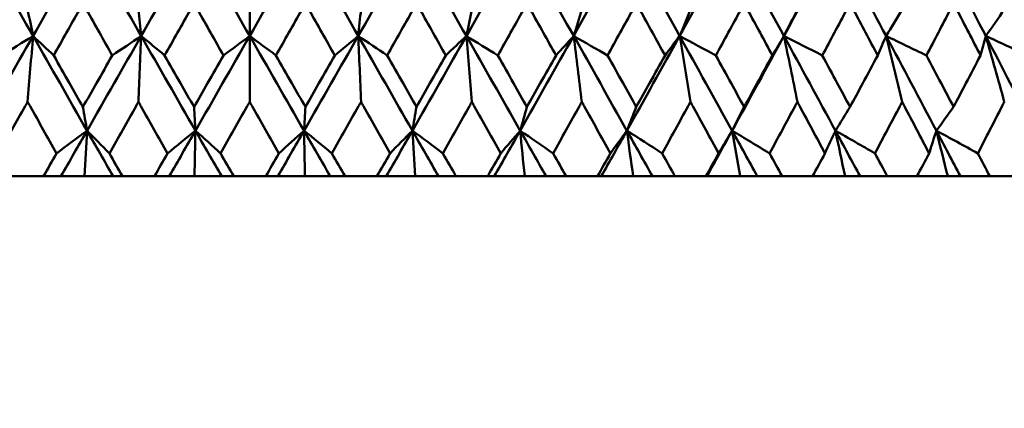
# Model space of a CAD drawing. Header units: millimetres. Extents: x 61 to 1929, y 482 to 2664.
# Tile 185 of 219: x 1242.58 to 1253.69, y 559.64 to 564.02. Entities that reach past the tile are written whole.
import ezdxf

# ---------------------------------------------------------------- set-up
doc = ezdxf.new("R2010")
doc.units = ezdxf.units.MM
doc.header["$LTSCALE"] = 10
doc.layers.add('Widoczne (ISO)', color=7, linetype='Continuous', lineweight=50)

msp = doc.modelspace()

# ---------------------------------------------------------------- linework, layer by layer
at = {"layer": 'Widoczne (ISO)'}
for p, q in [((1245.174, 564.14), (1245.174, 563.84)), ((1245.174, 563.097), (1245.174, 563.84)), ((1242.489, 562.257), (1242.847, 562.257)), ((1243.043, 562.257), (1242.847, 562.257)), ((1243.308, 562.257), (1243.043, 562.257)), ((1243.633, 562.257), (1243.308, 562.257)), ((1243.738, 562.257), (1243.633, 562.257)), ((1243.738, 562.257), (1244.098, 562.257)), ((1244.265, 562.257), (1244.098, 562.257)), ((1244.551, 562.257), (1244.265, 562.257)), ((1244.858, 562.257), (1244.551, 562.257)), ((1244.994, 562.257), (1244.858, 562.257)), ((1244.994, 562.257), (1245.355, 562.257)), ((1245.491, 562.257), (1245.355, 562.257)), ((1245.797, 562.257), (1245.491, 562.257)), ((1246.083, 562.257), (1245.797, 562.257)), ((1246.25, 562.257), (1246.083, 562.257)), ((1246.25, 562.257), (1246.61, 562.257)), ((1246.715, 562.257), (1246.61, 562.257)), ((1247.041, 562.257), (1246.715, 562.257)), ((1247.305, 562.257), (1247.041, 562.257)), ((1247.502, 562.257), (1247.305, 562.257)), ((1247.502, 562.257), (1247.86, 562.257)), ((1247.934, 562.257), (1247.86, 562.257)), ((1248.277, 562.257), (1247.934, 562.257)), ((1248.519, 562.257), (1248.277, 562.257)), ((1248.745, 562.257), (1248.519, 562.257)), ((1248.745, 562.257), (1249.099, 562.257)), ((1249.141, 562.257), (1249.099, 562.257)), ((1249.501, 562.257), (1249.141, 562.257)), ((1249.72, 562.257), (1249.501, 562.257)), ((1249.973, 562.257), (1249.72, 562.257)), ((1249.973, 562.257), (1250.322, 562.257)), ((1250.333, 562.257), (1250.322, 562.257)), ((1250.708, 562.257), (1250.333, 562.257)), ((1250.902, 562.257), (1250.708, 562.257)), ((1251.183, 562.257), (1250.902, 562.257)), ((1251.183, 562.257), (1251.526, 562.257)), ((1251.893, 562.257), (1251.526, 562.257)), ((1252.062, 562.257), (1251.893, 562.257)), ((1252.369, 562.257), (1252.062, 562.257)), ((1252.369, 562.257), (1252.704, 562.257)), ((1253.051, 562.257), (1252.704, 562.257)), ((1253.195, 562.257), (1253.051, 562.257)), ((1253.526, 562.257), (1253.195, 562.257)), ((1253.526, 562.257), (1253.853, 562.257))]:
    msp.add_line(p, q, dxfattribs=at)
msp.add_circle((1245.174, 532.257), 50, dxfattribs=at)
for points in [[(1242.123, 564.91), (1242.324, 564.554), (1242.526, 564.197), (1242.729, 563.84)], [(1243.339, 564.91), (1243.135, 564.554), (1242.932, 564.197), (1242.729, 563.84)], [(1243.339, 564.91), (1243.542, 564.554), (1243.745, 564.197), (1243.949, 563.84)], [(1244.562, 564.91), (1244.357, 564.554), (1244.153, 564.197), (1243.949, 563.84)], [(1244.562, 564.91), (1244.766, 564.554), (1244.97, 564.197), (1245.174, 563.84)], [(1245.787, 564.91), (1245.583, 564.554), (1245.379, 564.197), (1245.174, 563.84)], [(1245.787, 564.91), (1245.991, 564.554), (1246.195, 564.197), (1246.399, 563.84)], [(1247.01, 564.91), (1246.807, 564.554), (1246.603, 564.197), (1246.399, 563.84)], [(1247.01, 564.91), (1247.213, 564.554), (1247.416, 564.197), (1247.619, 563.84)], [(1248.226, 564.91), (1248.024, 564.554), (1247.822, 564.197), (1247.619, 563.84)], [(1248.226, 564.91), (1248.427, 564.554), (1248.629, 564.197), (1248.83, 563.84)], [(1249.429, 564.91), (1249.23, 564.554), (1249.03, 564.197), (1248.83, 563.84)], [(1249.429, 564.91), (1249.629, 564.554), (1249.828, 564.197), (1250.026, 563.84)], [(1250.616, 564.91), (1250.42, 564.554), (1250.224, 564.197), (1250.026, 563.84)], [(1250.616, 564.91), (1250.813, 564.554), (1251.008, 564.197), (1251.203, 563.84)], [(1251.782, 564.91), (1251.59, 564.554), (1251.397, 564.197), (1251.203, 563.84)], [(1251.782, 564.91), (1251.974, 564.554), (1252.165, 564.197), (1252.356, 563.84)], [(1252.921, 564.91), (1253.109, 564.554), (1253.295, 564.197), (1253.481, 563.84)], [(1242.668, 564.14), (1242.688, 564.04), (1242.709, 563.94), (1242.729, 563.84)], [(1243.918, 564.14), (1243.929, 564.04), (1243.939, 563.94), (1243.949, 563.84)], [(1246.43, 564.14), (1246.42, 564.04), (1246.409, 563.94), (1246.399, 563.84)], [(1247.681, 564.14), (1247.66, 564.04), (1247.64, 563.94), (1247.619, 563.84)], [(1248.922, 564.14), (1248.891, 564.04), (1248.86, 563.94), (1248.83, 563.84)], [(1250.148, 564.14), (1250.107, 564.04), (1250.067, 563.94), (1250.026, 563.84)], [(1251.355, 564.14), (1251.304, 564.04), (1251.253, 563.94), (1251.203, 563.84)], [(1252.537, 564.14), (1252.476, 564.04), (1252.416, 563.94), (1252.356, 563.84)], [(1253.69, 564.14), (1253.62, 564.04), (1253.55, 563.94), (1253.481, 563.84)], [(1242.729, 563.84), (1242.526, 563.484), (1242.324, 563.128), (1242.122, 562.772)], [(1242.729, 563.84), (1242.611, 563.767), (1242.492, 563.694), (1242.374, 563.621)], [(1242.668, 563.097), (1242.688, 563.346), (1242.708, 563.593), (1242.729, 563.84)], [(1242.729, 563.84), (1242.807, 563.767), (1242.884, 563.694), (1242.962, 563.621)], [(1242.729, 563.84), (1242.932, 563.484), (1243.135, 563.128), (1243.338, 562.772)], [(1243.949, 563.84), (1243.745, 563.484), (1243.542, 563.128), (1243.338, 562.772)], [(1243.949, 563.84), (1243.841, 563.767), (1243.732, 563.694), (1243.623, 563.621)], [(1243.918, 563.097), (1243.929, 563.346), (1243.939, 563.593), (1243.949, 563.84)], [(1243.949, 563.84), (1244.038, 563.767), (1244.126, 563.694), (1244.214, 563.621)], [(1243.949, 563.84), (1244.153, 563.484), (1244.357, 563.128), (1244.561, 562.772)], [(1245.174, 563.84), (1244.97, 563.484), (1244.766, 563.128), (1244.561, 562.772)], [(1245.174, 563.84), (1245.076, 563.767), (1244.977, 563.694), (1244.878, 563.621)], [(1245.174, 563.84), (1245.273, 563.767), (1245.372, 563.694), (1245.47, 563.621)], [(1245.174, 563.84), (1245.378, 563.484), (1245.583, 563.128), (1245.787, 562.772)], [(1246.399, 563.84), (1246.195, 563.484), (1245.991, 563.128), (1245.787, 562.772)], [(1246.399, 563.84), (1246.311, 563.767), (1246.223, 563.694), (1246.134, 563.621)], [(1246.399, 563.84), (1246.508, 563.767), (1246.617, 563.694), (1246.725, 563.621)], [(1246.399, 563.84), (1246.603, 563.484), (1246.807, 563.128), (1247.01, 562.772)], [(1246.43, 563.097), (1246.42, 563.346), (1246.41, 563.593), (1246.399, 563.84)], [(1247.619, 563.84), (1247.417, 563.484), (1247.214, 563.128), (1247.01, 562.772)], [(1247.619, 563.84), (1247.542, 563.767), (1247.464, 563.694), (1247.387, 563.621)], [(1247.619, 563.84), (1247.738, 563.767), (1247.856, 563.694), (1247.974, 563.621)], [(1247.619, 563.84), (1247.822, 563.484), (1248.024, 563.128), (1248.227, 562.772)], [(1247.681, 563.097), (1247.66, 563.346), (1247.64, 563.593), (1247.619, 563.84)], [(1248.83, 563.84), (1248.629, 563.484), (1248.428, 563.128), (1248.227, 562.772)], [(1248.83, 563.84), (1248.763, 563.767), (1248.697, 563.694), (1248.631, 563.621)], [(1248.83, 563.84), (1248.957, 563.767), (1249.085, 563.694), (1249.212, 563.621)], [(1248.83, 563.84), (1249.031, 563.484), (1249.231, 563.128), (1249.431, 562.772)], [(1248.922, 563.097), (1248.891, 563.346), (1248.861, 563.593), (1248.83, 563.84)], [(1250.026, 563.84), (1249.828, 563.484), (1249.63, 563.128), (1249.431, 562.772)], [(1250.026, 563.84), (1249.971, 563.767), (1249.916, 563.694), (1249.861, 563.621)], [(1250.026, 563.84), (1250.162, 563.767), (1250.298, 563.694), (1250.434, 563.621)], [(1250.026, 563.84), (1250.224, 563.484), (1250.421, 563.128), (1250.618, 562.772)], [(1250.148, 563.097), (1250.108, 563.346), (1250.067, 563.593), (1250.026, 563.84)], [(1251.203, 563.84), (1251.009, 563.484), (1250.814, 563.128), (1250.618, 562.772)], [(1251.203, 563.84), (1251.159, 563.767), (1251.116, 563.694), (1251.072, 563.621)], [(1251.203, 563.84), (1251.347, 563.767), (1251.491, 563.694), (1251.636, 563.621)], [(1251.203, 563.84), (1251.397, 563.484), (1251.591, 563.128), (1251.784, 562.772)], [(1251.355, 563.097), (1251.304, 563.346), (1251.254, 563.593), (1251.203, 563.84)], [(1252.356, 563.84), (1252.324, 563.767), (1252.292, 563.694), (1252.261, 563.621)], [(1252.356, 563.84), (1252.508, 563.767), (1252.659, 563.694), (1252.811, 563.621)], [(1252.356, 563.84), (1252.546, 563.484), (1252.735, 563.128), (1252.923, 562.772)], [(1252.537, 563.097), (1252.477, 563.346), (1252.416, 563.593), (1252.356, 563.84)], [(1253.481, 563.84), (1253.461, 563.767), (1253.441, 563.694), (1253.421, 563.621)], [(1253.481, 563.84), (1253.639, 563.767), (1253.798, 563.694), (1253.957, 563.621)], [(1253.481, 563.84), (1253.666, 563.484), (1253.85, 563.128), (1254.032, 562.772)], [(1253.69, 563.097), (1253.62, 563.346), (1253.551, 563.593), (1253.481, 563.84)], [(1243.292, 563.04), (1243.307, 562.95), (1243.323, 562.861), (1243.338, 562.772)], [(1244.546, 563.04), (1244.551, 562.95), (1244.556, 562.861), (1244.561, 562.772)], [(1245.802, 563.04), (1245.797, 562.95), (1245.792, 562.861), (1245.787, 562.772)], [(1247.056, 563.04), (1247.041, 562.95), (1247.026, 562.861), (1247.01, 562.772)], [(1248.303, 563.04), (1248.277, 562.95), (1248.252, 562.861), (1248.227, 562.772)], [(1249.537, 563.04), (1249.502, 562.95), (1249.466, 562.861), (1249.431, 562.772)], [(1250.754, 563.04), (1250.709, 562.95), (1250.663, 562.861), (1250.618, 562.772)], [(1251.949, 563.04), (1251.894, 562.95), (1251.839, 562.861), (1251.784, 562.772)], [(1253.117, 563.04), (1253.053, 562.95), (1252.988, 562.861), (1252.923, 562.772)], [(1243.338, 562.772), (1243.223, 562.687), (1243.109, 562.602), (1242.994, 562.516)], [(1243.338, 562.772), (1243.24, 562.6), (1243.141, 562.429), (1243.043, 562.257)], [(1243.308, 562.257), (1243.318, 562.429), (1243.328, 562.601), (1243.338, 562.772)], [(1243.338, 562.772), (1243.422, 562.687), (1243.506, 562.602), (1243.59, 562.516)], [(1243.338, 562.772), (1243.436, 562.6), (1243.535, 562.429), (1243.633, 562.257)], [(1244.561, 562.772), (1244.457, 562.687), (1244.352, 562.602), (1244.247, 562.516)], [(1244.561, 562.772), (1244.463, 562.6), (1244.364, 562.429), (1244.265, 562.257)], [(1244.551, 562.257), (1244.555, 562.429), (1244.558, 562.601), (1244.561, 562.772)], [(1244.561, 562.772), (1244.656, 562.687), (1244.751, 562.602), (1244.845, 562.516)], [(1244.561, 562.772), (1244.66, 562.6), (1244.759, 562.429), (1244.858, 562.257)], [(1245.787, 562.772), (1245.688, 562.6), (1245.59, 562.429), (1245.491, 562.257)], [(1245.787, 562.772), (1245.693, 562.687), (1245.598, 562.602), (1245.503, 562.516)], [(1245.787, 562.772), (1245.892, 562.687), (1245.997, 562.602), (1246.102, 562.516)], [(1245.787, 562.772), (1245.886, 562.6), (1245.985, 562.429), (1246.083, 562.257)], [(1245.797, 562.257), (1245.794, 562.429), (1245.79, 562.601), (1245.787, 562.772)], [(1247.01, 562.772), (1246.912, 562.6), (1246.814, 562.429), (1246.715, 562.257)], [(1247.01, 562.772), (1246.926, 562.687), (1246.842, 562.602), (1246.758, 562.516)], [(1247.041, 562.257), (1247.031, 562.429), (1247.021, 562.601), (1247.01, 562.772)], [(1247.01, 562.772), (1247.125, 562.687), (1247.24, 562.602), (1247.354, 562.516)], [(1247.01, 562.772), (1247.109, 562.6), (1247.207, 562.429), (1247.305, 562.257)], [(1248.227, 562.772), (1248.129, 562.6), (1248.031, 562.429), (1247.934, 562.257)], [(1248.227, 562.772), (1248.153, 562.687), (1248.08, 562.602), (1248.007, 562.516)], [(1248.277, 562.257), (1248.26, 562.429), (1248.243, 562.601), (1248.227, 562.772)], [(1248.227, 562.772), (1248.35, 562.687), (1248.474, 562.602), (1248.598, 562.516)], [(1248.227, 562.772), (1248.324, 562.6), (1248.422, 562.429), (1248.519, 562.257)], [(1249.431, 562.772), (1249.334, 562.6), (1249.238, 562.429), (1249.141, 562.257)], [(1249.431, 562.772), (1249.369, 562.687), (1249.307, 562.602), (1249.244, 562.516)], [(1249.501, 562.257), (1249.477, 562.429), (1249.454, 562.601), (1249.431, 562.772)], [(1249.431, 562.772), (1249.563, 562.687), (1249.696, 562.602), (1249.829, 562.516)], [(1249.431, 562.772), (1249.527, 562.6), (1249.623, 562.429), (1249.72, 562.257)], [(1250.618, 562.772), (1250.523, 562.6), (1250.428, 562.429), (1250.333, 562.257)], [(1250.618, 562.772), (1250.567, 562.687), (1250.517, 562.602), (1250.466, 562.516)], [(1250.708, 562.257), (1250.678, 562.429), (1250.648, 562.601), (1250.618, 562.772)], [(1250.618, 562.772), (1250.759, 562.687), (1250.9, 562.602), (1251.041, 562.516)], [(1250.618, 562.772), (1250.713, 562.6), (1250.808, 562.429), (1250.902, 562.257)], [(1251.784, 562.772), (1251.745, 562.687), (1251.706, 562.602), (1251.666, 562.516)], [(1251.893, 562.257), (1251.856, 562.429), (1251.82, 562.601), (1251.784, 562.772)], [(1251.784, 562.772), (1251.932, 562.687), (1252.081, 562.602), (1252.23, 562.516)], [(1251.784, 562.772), (1251.877, 562.6), (1251.97, 562.429), (1252.062, 562.257)], [(1252.923, 562.772), (1252.896, 562.687), (1252.869, 562.602), (1252.841, 562.516)], [(1253.051, 562.257), (1253.009, 562.429), (1252.966, 562.601), (1252.923, 562.772)], [(1252.923, 562.772), (1253.079, 562.687), (1253.235, 562.602), (1253.391, 562.516)], [(1252.923, 562.772), (1253.014, 562.6), (1253.105, 562.429), (1253.195, 562.257)]]:
    msp.add_open_spline(points, degree=3, dxfattribs=at)
for points, knots in [([(1243.292, 564.208), (1243.278, 564.184), (1243.265, 564.16), (1243.155, 563.964), (1243.058, 563.792), (1242.962, 563.621)], [0.0806421, 0.0806421, 0.0806421, 0.0806421, 0.08897282, 0.08897282, 0.14811965, 0.14811965, 0.14811965, 0.14811965]), ([(1243.623, 563.621), (1243.526, 563.792), (1243.43, 563.964), (1243.319, 564.16), (1243.306, 564.184), (1243.292, 564.208)], [0.02983351, 0.02983351, 0.02983351, 0.02983351, 0.0889495, 0.0889495, 0.09731113, 0.09731113, 0.09731113, 0.09731113]), ([(1244.546, 564.208), (1244.532, 564.184), (1244.519, 564.16), (1244.408, 563.964), (1244.311, 563.792), (1244.214, 563.621)], [0.0806421, 0.0806421, 0.0806421, 0.0806421, 0.08897282, 0.08897282, 0.14811965, 0.14811965, 0.14811965, 0.14811965]), ([(1244.878, 563.621), (1244.781, 563.792), (1244.684, 563.964), (1244.573, 564.16), (1244.56, 564.184), (1244.546, 564.208)], [0.02983351, 0.02983351, 0.02983351, 0.02983351, 0.0889495, 0.0889495, 0.09731113, 0.09731113, 0.09731113, 0.09731113]), ([(1245.802, 564.208), (1245.789, 564.184), (1245.775, 564.16), (1245.664, 563.964), (1245.567, 563.792), (1245.47, 563.621)], [0.0806421, 0.0806421, 0.0806421, 0.0806421, 0.08897282, 0.08897282, 0.14811965, 0.14811965, 0.14811965, 0.14811965]), ([(1246.134, 563.621), (1246.037, 563.792), (1245.941, 563.964), (1245.83, 564.16), (1245.816, 564.184), (1245.802, 564.208)], [0.02983351, 0.02983351, 0.02983351, 0.02983351, 0.0889495, 0.0889495, 0.09731113, 0.09731113, 0.09731113, 0.09731113]), ([(1247.056, 564.208), (1247.043, 564.184), (1247.029, 564.16), (1246.919, 563.964), (1246.822, 563.792), (1246.725, 563.621)], [0.0806421, 0.0806421, 0.0806421, 0.0806421, 0.08897282, 0.08897282, 0.14811965, 0.14811965, 0.14811965, 0.14811965]), ([(1247.387, 563.621), (1247.29, 563.792), (1247.194, 563.964), (1247.084, 564.16), (1247.07, 564.184), (1247.056, 564.208)], [0.02983351, 0.02983351, 0.02983351, 0.02983351, 0.0889495, 0.0889495, 0.09731113, 0.09731113, 0.09731113, 0.09731113]), ([(1248.303, 564.208), (1248.289, 564.184), (1248.276, 564.16), (1248.167, 563.964), (1248.071, 563.792), (1247.974, 563.621)], [0.0806421, 0.0806421, 0.0806421, 0.0806421, 0.08897282, 0.08897282, 0.14811965, 0.14811965, 0.14811965, 0.14811965]), ([(1248.631, 563.621), (1248.535, 563.792), (1248.439, 563.964), (1248.33, 564.16), (1248.316, 564.184), (1248.303, 564.208)], [0.02983351, 0.02983351, 0.02983351, 0.02983351, 0.0889495, 0.0889495, 0.09731113, 0.09731113, 0.09731113, 0.09731113]), ([(1249.537, 564.208), (1249.524, 564.184), (1249.51, 564.16), (1249.402, 563.964), (1249.307, 563.792), (1249.212, 563.621)], [0.0806421, 0.0806421, 0.0806421, 0.0806421, 0.08897282, 0.08897282, 0.14811965, 0.14811965, 0.14811965, 0.14811965]), ([(1249.861, 563.621), (1249.766, 563.792), (1249.672, 563.964), (1249.564, 564.16), (1249.55, 564.184), (1249.537, 564.208)], [0.02983351, 0.02983351, 0.02983351, 0.02983351, 0.0889495, 0.0889495, 0.09731113, 0.09731113, 0.09731113, 0.09731113]), ([(1250.754, 564.208), (1250.741, 564.184), (1250.728, 564.16), (1250.621, 563.964), (1250.528, 563.792), (1250.434, 563.621)], [0.0806421, 0.0806421, 0.0806421, 0.0806421, 0.08897282, 0.08897282, 0.14811965, 0.14811965, 0.14811965, 0.14811965]), ([(1251.072, 563.621), (1250.98, 563.792), (1250.887, 563.964), (1250.78, 564.16), (1250.767, 564.184), (1250.754, 564.208)], [0.02983351, 0.02983351, 0.02983351, 0.02983351, 0.0889495, 0.0889495, 0.09731113, 0.09731113, 0.09731113, 0.09731113]), ([(1251.949, 564.208), (1251.936, 564.184), (1251.923, 564.16), (1251.819, 563.964), (1251.727, 563.792), (1251.636, 563.621)], [0.0806421, 0.0806421, 0.0806421, 0.0806421, 0.08897282, 0.08897282, 0.14811965, 0.14811965, 0.14811965, 0.14811965]), ([(1252.261, 563.621), (1252.17, 563.792), (1252.079, 563.964), (1251.975, 564.16), (1251.962, 564.184), (1251.949, 564.208)], [0.02983351, 0.02983351, 0.02983351, 0.02983351, 0.0889495, 0.0889495, 0.09731113, 0.09731113, 0.09731113, 0.09731113]), ([(1253.117, 564.208), (1253.105, 564.184), (1253.092, 564.16), (1252.99, 563.964), (1252.901, 563.792), (1252.811, 563.621)], [0.0806421, 0.0806421, 0.0806421, 0.0806421, 0.08897282, 0.08897282, 0.14811965, 0.14811965, 0.14811965, 0.14811965]), ([(1253.421, 563.621), (1253.333, 563.792), (1253.244, 563.964), (1253.142, 564.16), (1253.13, 564.184), (1253.117, 564.208)], [0.02983351, 0.02983351, 0.02983351, 0.02983351, 0.0889495, 0.0889495, 0.09731113, 0.09731113, 0.09731113, 0.09731113]), ([(1242.962, 563.621), (1243.021, 563.516), (1243.081, 563.411), (1243.191, 563.217), (1243.241, 563.128), (1243.292, 563.04)], [0.02528165, 0.02528165, 0.02528165, 0.02528165, 0.06150593, 0.06150593, 0.09223152, 0.09223152, 0.09223152, 0.09223152]), ([(1243.292, 563.04), (1243.343, 563.128), (1243.393, 563.217), (1243.504, 563.411), (1243.563, 563.516), (1243.623, 563.621)], [0.03078053, 0.03078053, 0.03078053, 0.03078053, 0.06149921, 0.06149921, 0.09773041, 0.09773041, 0.09773041, 0.09773041]), ([(1244.214, 563.621), (1244.274, 563.516), (1244.334, 563.411), (1244.444, 563.217), (1244.495, 563.128), (1244.546, 563.04)], [0.02528165, 0.02528165, 0.02528165, 0.02528165, 0.06150593, 0.06150593, 0.09223152, 0.09223152, 0.09223152, 0.09223152]), ([(1244.546, 563.04), (1244.597, 563.128), (1244.648, 563.217), (1244.758, 563.411), (1244.818, 563.516), (1244.878, 563.621)], [0.03078053, 0.03078053, 0.03078053, 0.03078053, 0.06149921, 0.06149921, 0.09773041, 0.09773041, 0.09773041, 0.09773041]), ([(1245.47, 563.621), (1245.53, 563.516), (1245.59, 563.411), (1245.701, 563.217), (1245.752, 563.128), (1245.802, 563.04)], [0.02528165, 0.02528165, 0.02528165, 0.02528165, 0.06150593, 0.06150593, 0.09223152, 0.09223152, 0.09223152, 0.09223152]), ([(1245.802, 563.04), (1245.853, 563.128), (1245.904, 563.217), (1246.015, 563.411), (1246.074, 563.516), (1246.134, 563.621)], [0.03078053, 0.03078053, 0.03078053, 0.03078053, 0.06149921, 0.06149921, 0.09773041, 0.09773041, 0.09773041, 0.09773041]), ([(1246.725, 563.621), (1246.785, 563.516), (1246.845, 563.411), (1246.955, 563.217), (1247.006, 563.128), (1247.056, 563.04)], [0.02528165, 0.02528165, 0.02528165, 0.02528165, 0.06150593, 0.06150593, 0.09223152, 0.09223152, 0.09223152, 0.09223152]), ([(1247.056, 563.04), (1247.107, 563.128), (1247.158, 563.217), (1247.268, 563.411), (1247.327, 563.516), (1247.387, 563.621)], [0.03078053, 0.03078053, 0.03078053, 0.03078053, 0.06149921, 0.06149921, 0.09773041, 0.09773041, 0.09773041, 0.09773041]), ([(1247.974, 563.621), (1248.034, 563.516), (1248.093, 563.411), (1248.202, 563.217), (1248.253, 563.128), (1248.303, 563.04)], [0.02528165, 0.02528165, 0.02528165, 0.02528165, 0.06150593, 0.06150593, 0.09223152, 0.09223152, 0.09223152, 0.09223152]), ([(1248.303, 563.04), (1248.353, 563.128), (1248.403, 563.217), (1248.512, 563.411), (1248.572, 563.516), (1248.631, 563.621)], [0.03078053, 0.03078053, 0.03078053, 0.03078053, 0.06149921, 0.06149921, 0.09773041, 0.09773041, 0.09773041, 0.09773041]), ([(1249.212, 563.621), (1249.271, 563.516), (1249.33, 563.411), (1249.438, 563.217), (1249.487, 563.128), (1249.537, 563.04)], [0.02528165, 0.02528165, 0.02528165, 0.02528165, 0.06150593, 0.06150593, 0.09223152, 0.09223152, 0.09223152, 0.09223152]), ([(1249.537, 563.04), (1249.587, 563.128), (1249.636, 563.217), (1249.744, 563.411), (1249.802, 563.516), (1249.861, 563.621)], [0.03078053, 0.03078053, 0.03078053, 0.03078053, 0.06149921, 0.06149921, 0.09773041, 0.09773041, 0.09773041, 0.09773041]), ([(1250.434, 563.621), (1250.492, 563.516), (1250.55, 563.411), (1250.656, 563.217), (1250.705, 563.128), (1250.754, 563.04)], [0.02528165, 0.02528165, 0.02528165, 0.02528165, 0.06150593, 0.06150593, 0.09223152, 0.09223152, 0.09223152, 0.09223152]), ([(1250.754, 563.04), (1250.803, 563.128), (1250.852, 563.217), (1250.958, 563.411), (1251.015, 563.516), (1251.072, 563.621)], [0.03078053, 0.03078053, 0.03078053, 0.03078053, 0.06149921, 0.06149921, 0.09773041, 0.09773041, 0.09773041, 0.09773041]), ([(1251.636, 563.621), (1251.692, 563.516), (1251.749, 563.411), (1251.853, 563.217), (1251.901, 563.128), (1251.949, 563.04)], [0.02528165, 0.02528165, 0.02528165, 0.02528165, 0.06150593, 0.06150593, 0.09223152, 0.09223152, 0.09223152, 0.09223152]), ([(1251.949, 563.04), (1251.997, 563.128), (1252.045, 563.217), (1252.148, 563.411), (1252.205, 563.516), (1252.261, 563.621)], [0.03078053, 0.03078053, 0.03078053, 0.03078053, 0.06149921, 0.06149921, 0.09773041, 0.09773041, 0.09773041, 0.09773041]), ([(1252.811, 563.621), (1252.867, 563.516), (1252.922, 563.411), (1253.024, 563.217), (1253.071, 563.128), (1253.117, 563.04)], [0.02528165, 0.02528165, 0.02528165, 0.02528165, 0.06150593, 0.06150593, 0.09223152, 0.09223152, 0.09223152, 0.09223152]), ([(1253.117, 563.04), (1253.164, 563.128), (1253.21, 563.217), (1253.312, 563.411), (1253.366, 563.516), (1253.421, 563.621)], [0.03078053, 0.03078053, 0.03078053, 0.03078053, 0.06149921, 0.06149921, 0.09773041, 0.09773041, 0.09773041, 0.09773041]), ([(1242.668, 563.097), (1242.658, 563.081), (1242.649, 563.065), (1242.541, 562.871), (1242.441, 562.694), (1242.342, 562.516)], [0.0853813, 0.0853813, 0.0853813, 0.0853813, 0.09097809, 0.09097809, 0.15214536, 0.15214536, 0.15214536, 0.15214536]), ([(1242.994, 562.516), (1242.894, 562.693), (1242.795, 562.871), (1242.686, 563.065), (1242.677, 563.081), (1242.668, 563.097)], [0.0297954, 0.0297954, 0.0297954, 0.0297954, 0.09092493, 0.09092493, 0.09655955, 0.09655955, 0.09655955, 0.09655955]), ([(1243.918, 563.097), (1243.909, 563.081), (1243.9, 563.065), (1243.791, 562.871), (1243.691, 562.694), (1243.59, 562.516)], [0.0853813, 0.0853813, 0.0853813, 0.0853813, 0.09097809, 0.09097809, 0.15214536, 0.15214536, 0.15214536, 0.15214536]), ([(1244.247, 562.516), (1244.146, 562.693), (1244.046, 562.871), (1243.937, 563.065), (1243.928, 563.081), (1243.918, 563.097)], [0.0297954, 0.0297954, 0.0297954, 0.0297954, 0.09092493, 0.09092493, 0.09655955, 0.09655955, 0.09655955, 0.09655955]), ([(1245.174, 563.097), (1245.165, 563.081), (1245.156, 563.065), (1245.046, 562.871), (1244.946, 562.694), (1244.845, 562.516)], [0.0853813, 0.0853813, 0.0853813, 0.0853813, 0.09097809, 0.09097809, 0.15214536, 0.15214536, 0.15214536, 0.15214536]), ([(1245.503, 562.516), (1245.403, 562.693), (1245.302, 562.871), (1245.193, 563.065), (1245.183, 563.081), (1245.174, 563.097)], [0.0297954, 0.0297954, 0.0297954, 0.0297954, 0.09092493, 0.09092493, 0.09655955, 0.09655955, 0.09655955, 0.09655955]), ([(1246.43, 563.097), (1246.421, 563.081), (1246.412, 563.065), (1246.302, 562.871), (1246.202, 562.694), (1246.102, 562.516)], [0.0853813, 0.0853813, 0.0853813, 0.0853813, 0.09097809, 0.09097809, 0.15214536, 0.15214536, 0.15214536, 0.15214536]), ([(1246.758, 562.516), (1246.658, 562.693), (1246.558, 562.871), (1246.448, 563.065), (1246.439, 563.081), (1246.43, 563.097)], [0.0297954, 0.0297954, 0.0297954, 0.0297954, 0.09092493, 0.09092493, 0.09655955, 0.09655955, 0.09655955, 0.09655955]), ([(1247.681, 563.097), (1247.672, 563.081), (1247.663, 563.065), (1247.554, 562.871), (1247.454, 562.694), (1247.354, 562.516)], [0.0853813, 0.0853813, 0.0853813, 0.0853813, 0.09097809, 0.09097809, 0.15214536, 0.15214536, 0.15214536, 0.15214536]), ([(1248.007, 562.516), (1247.907, 562.693), (1247.808, 562.871), (1247.699, 563.065), (1247.69, 563.081), (1247.681, 563.097)], [0.0297954, 0.0297954, 0.0297954, 0.0297954, 0.09092493, 0.09092493, 0.09655955, 0.09655955, 0.09655955, 0.09655955]), ([(1248.922, 563.097), (1248.913, 563.081), (1248.904, 563.065), (1248.796, 562.871), (1248.697, 562.694), (1248.598, 562.516)], [0.0853813, 0.0853813, 0.0853813, 0.0853813, 0.09097809, 0.09097809, 0.15214536, 0.15214536, 0.15214536, 0.15214536]), ([(1249.244, 562.516), (1249.146, 562.693), (1249.048, 562.871), (1248.94, 563.065), (1248.931, 563.081), (1248.922, 563.097)], [0.0297954, 0.0297954, 0.0297954, 0.0297954, 0.09092493, 0.09092493, 0.09655955, 0.09655955, 0.09655955, 0.09655955]), ([(1250.148, 563.097), (1250.139, 563.081), (1250.13, 563.065), (1250.024, 562.871), (1249.927, 562.694), (1249.829, 562.516)], [0.0853813, 0.0853813, 0.0853813, 0.0853813, 0.09097809, 0.09097809, 0.15214536, 0.15214536, 0.15214536, 0.15214536]), ([(1250.466, 562.516), (1250.369, 562.693), (1250.272, 562.871), (1250.166, 563.065), (1250.157, 563.081), (1250.148, 563.097)], [0.0297954, 0.0297954, 0.0297954, 0.0297954, 0.09092493, 0.09092493, 0.09655955, 0.09655955, 0.09655955, 0.09655955]), ([(1251.355, 563.097), (1251.346, 563.081), (1251.337, 563.065), (1251.233, 562.871), (1251.137, 562.694), (1251.041, 562.516)], [0.0853813, 0.0853813, 0.0853813, 0.0853813, 0.09097809, 0.09097809, 0.15214536, 0.15214536, 0.15214536, 0.15214536]), ([(1251.666, 562.516), (1251.572, 562.693), (1251.476, 562.871), (1251.372, 563.065), (1251.363, 563.081), (1251.355, 563.097)], [0.0297954, 0.0297954, 0.0297954, 0.0297954, 0.09092493, 0.09092493, 0.09655955, 0.09655955, 0.09655955, 0.09655955]), ([(1252.537, 563.097), (1252.528, 563.081), (1252.52, 563.065), (1252.418, 562.871), (1252.324, 562.694), (1252.23, 562.516)], [0.0853813, 0.0853813, 0.0853813, 0.0853813, 0.09097809, 0.09097809, 0.15214536, 0.15214536, 0.15214536, 0.15214536]), ([(1252.841, 562.516), (1252.749, 562.693), (1252.656, 562.871), (1252.554, 563.065), (1252.545, 563.081), (1252.537, 563.097)], [0.0297954, 0.0297954, 0.0297954, 0.0297954, 0.09092493, 0.09092493, 0.09655955, 0.09655955, 0.09655955, 0.09655955]), ([(1253.69, 563.097), (1253.682, 563.081), (1253.673, 563.065), (1253.574, 562.871), (1253.483, 562.694), (1253.391, 562.516)], [0.0853813, 0.0853813, 0.0853813, 0.0853813, 0.09097809, 0.09097809, 0.15214536, 0.15214536, 0.15214536, 0.15214536]), ([(1242.847, 562.257), (1242.895, 562.343), (1242.944, 562.429), (1242.994, 562.515), (1242.994, 562.516), (1242.994, 562.516)], [0, 0, 0, 0, 0.02969567, 0.02969567, 0.02988021, 0.02988021, 0.02988021, 0.02988021]), ([(1243.59, 562.516), (1243.591, 562.516), (1243.591, 562.515), (1243.64, 562.429), (1243.689, 562.343), (1243.738, 562.257)], [0.02951568, 0.02951568, 0.02951568, 0.02951568, 0.02969929, 0.02969929, 0.05939589, 0.05939589, 0.05939589, 0.05939589]), ([(1244.098, 562.257), (1244.148, 562.343), (1244.197, 562.429), (1244.246, 562.515), (1244.246, 562.516), (1244.247, 562.516)], [0, 0, 0, 0, 0.02969567, 0.02969567, 0.02988021, 0.02988021, 0.02988021, 0.02988021]), ([(1244.845, 562.516), (1244.846, 562.516), (1244.846, 562.515), (1244.895, 562.429), (1244.945, 562.343), (1244.994, 562.257)], [0.02951568, 0.02951568, 0.02951568, 0.02951568, 0.02969929, 0.02969929, 0.05939589, 0.05939589, 0.05939589, 0.05939589]), ([(1245.355, 562.257), (1245.404, 562.343), (1245.453, 562.429), (1245.502, 562.515), (1245.503, 562.516), (1245.503, 562.516)], [0, 0, 0, 0, 0.02969567, 0.02969567, 0.02988021, 0.02988021, 0.02988021, 0.02988021]), ([(1246.102, 562.516), (1246.102, 562.516), (1246.102, 562.515), (1246.152, 562.429), (1246.201, 562.343), (1246.25, 562.257)], [0.02951568, 0.02951568, 0.02951568, 0.02951568, 0.02969929, 0.02969929, 0.05939589, 0.05939589, 0.05939589, 0.05939589]), ([(1246.61, 562.257), (1246.659, 562.343), (1246.708, 562.429), (1246.757, 562.515), (1246.758, 562.516), (1246.758, 562.516)], [0, 0, 0, 0, 0.02969567, 0.02969567, 0.02988021, 0.02988021, 0.02988021, 0.02988021]), ([(1247.354, 562.516), (1247.355, 562.516), (1247.355, 562.515), (1247.404, 562.429), (1247.453, 562.343), (1247.502, 562.257)], [0.02951568, 0.02951568, 0.02951568, 0.02951568, 0.02969929, 0.02969929, 0.05939589, 0.05939589, 0.05939589, 0.05939589]), ([(1247.86, 562.257), (1247.908, 562.343), (1247.957, 562.429), (1248.006, 562.515), (1248.007, 562.516), (1248.007, 562.516)], [0, 0, 0, 0, 0.02969567, 0.02969567, 0.02988021, 0.02988021, 0.02988021, 0.02988021]), ([(1248.598, 562.516), (1248.599, 562.516), (1248.599, 562.515), (1248.648, 562.429), (1248.696, 562.343), (1248.745, 562.257)], [0.02951568, 0.02951568, 0.02951568, 0.02951568, 0.02969929, 0.02969929, 0.05939589, 0.05939589, 0.05939589, 0.05939589]), ([(1249.099, 562.257), (1249.147, 562.343), (1249.195, 562.429), (1249.244, 562.515), (1249.244, 562.516), (1249.244, 562.516)], [0, 0, 0, 0, 0.02969567, 0.02969567, 0.02988021, 0.02988021, 0.02988021, 0.02988021]), ([(1249.829, 562.516), (1249.829, 562.516), (1249.829, 562.515), (1249.878, 562.429), (1249.925, 562.343), (1249.973, 562.257)], [0.02951568, 0.02951568, 0.02951568, 0.02951568, 0.02969929, 0.02969929, 0.05939589, 0.05939589, 0.05939589, 0.05939589]), ([(1250.322, 562.257), (1250.37, 562.343), (1250.418, 562.429), (1250.465, 562.515), (1250.466, 562.516), (1250.466, 562.516)], [0, 0, 0, 0, 0.02969567, 0.02969567, 0.02988021, 0.02988021, 0.02988021, 0.02988021]), ([(1251.041, 562.516), (1251.041, 562.516), (1251.042, 562.515), (1251.089, 562.429), (1251.136, 562.343), (1251.183, 562.257)], [0.02951568, 0.02951568, 0.02951568, 0.02951568, 0.02969929, 0.02969929, 0.05939589, 0.05939589, 0.05939589, 0.05939589]), ([(1251.526, 562.257), (1251.572, 562.343), (1251.619, 562.429), (1251.666, 562.515), (1251.666, 562.516), (1251.666, 562.516)], [0, 0, 0, 0, 0.02969567, 0.02969567, 0.02988021, 0.02988021, 0.02988021, 0.02988021]), ([(1252.23, 562.516), (1252.23, 562.516), (1252.231, 562.515), (1252.277, 562.429), (1252.323, 562.343), (1252.369, 562.257)], [0.02951568, 0.02951568, 0.02951568, 0.02951568, 0.02969929, 0.02969929, 0.05939589, 0.05939589, 0.05939589, 0.05939589]), ([(1252.704, 562.257), (1252.75, 562.343), (1252.795, 562.429), (1252.841, 562.515), (1252.841, 562.516), (1252.841, 562.516)], [0, 0, 0, 0, 0.02969567, 0.02969567, 0.02988021, 0.02988021, 0.02988021, 0.02988021]), ([(1253.391, 562.516), (1253.391, 562.516), (1253.392, 562.515), (1253.437, 562.429), (1253.482, 562.343), (1253.526, 562.257)], [0.02951568, 0.02951568, 0.02951568, 0.02951568, 0.02969929, 0.02969929, 0.05939589, 0.05939589, 0.05939589, 0.05939589])]:
    msp.add_open_spline(points, degree=3, knots=knots, dxfattribs=at)

doc.saveas('drawing.dxf')
